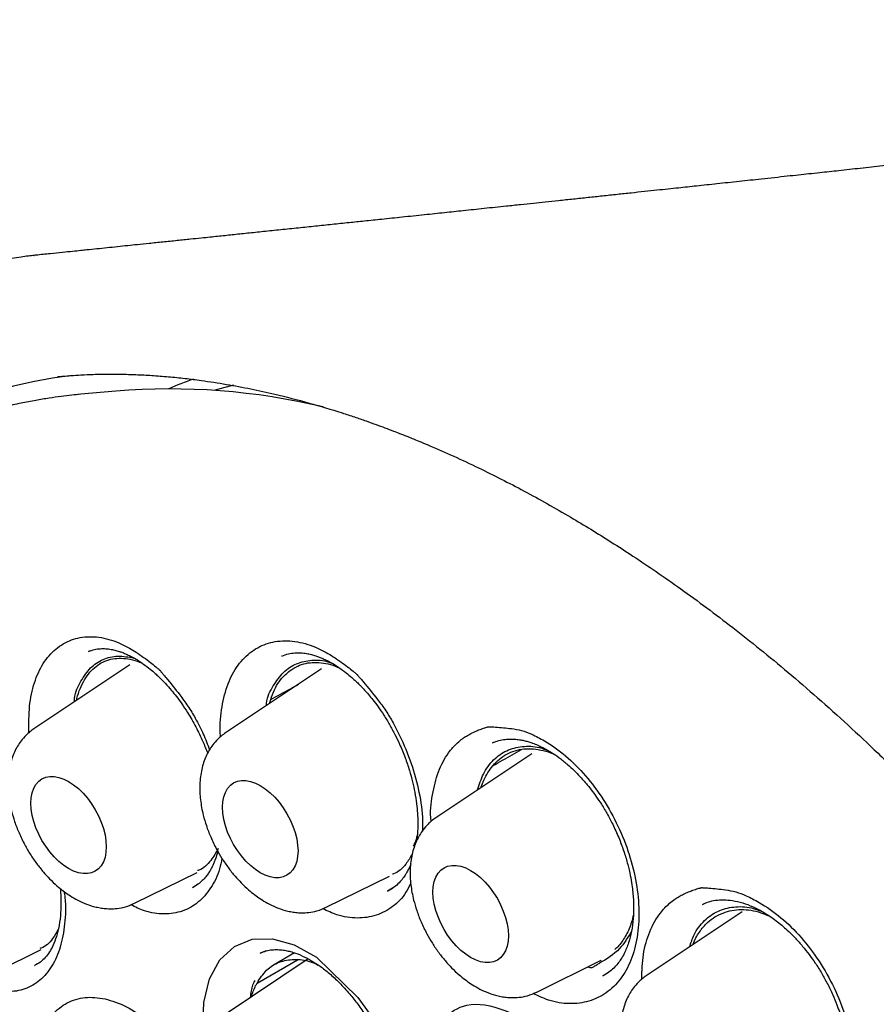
# Model space of a CAD drawing. Header units: millimetres. Extents: x 8 to 1520, y 12 to 1090.
# Tile 32 of 53: x 1229 to 1239, y 477 to 488. Entities that reach past the tile are written whole.
import ezdxf

# ---------------------------------------------------------------- set-up
doc = ezdxf.new("R2010")
doc.units = ezdxf.units.MM

msp = doc.modelspace()

# ---------------------------------------------------------------- linework, layer by layer
at = {"color": 7, "linetype": 'Continuous', "lineweight": 30}
for p, q in [((1229.391, 485.666), (1229.397, 485.667)), ((1229.933, 484.072), (1229.897, 484.069)), ((1230.337, 484.108), (1229.933, 484.072)), ((1230.04, 481.123), (1230.026, 481.119)), ((1232.239, 481.064), (1232.245, 481.066)), ((1230.495, 480.963), (1229.393, 480.229)), ((1232.698, 480.916), (1231.596, 480.182)), ((1232.103, 480.52), (1232.115, 480.566)), ((1234.671, 480.07), (1234.666, 480.068)), ((1235.116, 479.941), (1234.014, 479.207)), ((1230.551, 478.223), (1231.271, 478.579)), ((1232.754, 478.177), (1233.481, 478.536)), ((1231.215, 478.405), (1231.283, 478.445)), ((1233.458, 478.364), (1233.518, 478.399)), ((1237.079, 478.21), (1237.084, 478.213)), ((1237.534, 478.125), (1236.432, 477.391)), ((1228.759, 477.338), (1229.479, 477.694)), ((1232.064, 477.676), (1231.996, 477.652)), ((1232, 477.651), (1232.003, 477.652)), ((1232.388, 477.654), (1232.147, 477.512)), ((1229.401, 477.509), (1229.404, 477.51)), ((1232.547, 477.584), (1231.59, 476.946)), ((1231.958, 477.307), (1232.423, 477.573)), ((1235.172, 477.202), (1235.912, 477.568)), ((1235.932, 477.389), (1235.947, 477.398))]:
    msp.add_line(p, q, dxfattribs=at)
at = {"color": 7, "linetype": 'Continuous', "lineweight": 30, "flags": 128}
for points in [[(1229.665, 484.275), (1229.679, 484.276), (1229.695, 484.278)], [(1231.689, 484.176), (1231.502, 484.128), (1231.46, 484.117)], [(1229.359, 479.372), (1229.363, 479.436), (1229.374, 479.493), (1229.392, 479.545), (1229.417, 479.589), (1229.449, 479.625), (1229.486, 479.653), (1229.529, 479.672), (1229.576, 479.681), (1229.627, 479.68), (1229.68, 479.67), (1229.736, 479.651), (1229.793, 479.623), (1229.849, 479.586), (1229.905, 479.541), (1229.958, 479.489), (1230.009, 479.431), (1230.056, 479.367), (1230.099, 479.299), (1230.136, 479.228), (1230.168, 479.156), (1230.193, 479.083), (1230.211, 479.01), (1230.222, 478.94), (1230.226, 478.872), (1230.222, 478.809), (1230.211, 478.751), (1230.193, 478.7), (1230.168, 478.655), (1230.136, 478.619), (1230.099, 478.591), (1230.056, 478.573), (1230.009, 478.564), (1229.958, 478.564), (1229.905, 478.574), (1229.849, 478.593), (1229.793, 478.622), (1229.736, 478.659), (1229.68, 478.704), (1229.627, 478.756), (1229.576, 478.814), (1229.529, 478.878), (1229.486, 478.945), (1229.449, 479.016), (1229.417, 479.089), (1229.392, 479.162), (1229.374, 479.234), (1229.363, 479.305), (1229.359, 479.372)], [(1231.562, 479.326), (1231.566, 479.389), (1231.577, 479.447), (1231.595, 479.498), (1231.62, 479.543), (1231.652, 479.579), (1231.689, 479.606), (1231.732, 479.625), (1231.779, 479.634), (1231.83, 479.634), (1231.883, 479.624), (1231.939, 479.604), (1231.995, 479.576), (1232.052, 479.539), (1232.108, 479.494), (1232.161, 479.442), (1232.212, 479.384), (1232.259, 479.32), (1232.302, 479.253), (1232.339, 479.182), (1232.371, 479.109), (1232.396, 479.036), (1232.414, 478.963), (1232.425, 478.893), (1232.429, 478.825), (1232.425, 478.762), (1232.414, 478.704), (1232.396, 478.653), (1232.371, 478.609), (1232.339, 478.572), (1232.302, 478.545), (1232.259, 478.526), (1232.212, 478.517), (1232.161, 478.517), (1232.108, 478.527), (1232.052, 478.547), (1231.995, 478.575), (1231.939, 478.612), (1231.883, 478.657), (1231.83, 478.709), (1231.779, 478.767), (1231.732, 478.831), (1231.689, 478.899), (1231.652, 478.969), (1231.62, 479.042), (1231.595, 479.115), (1231.577, 479.188), (1231.566, 479.258), (1231.562, 479.326)], [(1233.98, 478.351), (1233.983, 478.414), (1233.994, 478.472), (1234.013, 478.523), (1234.038, 478.568), (1234.069, 478.604), (1234.107, 478.632), (1234.149, 478.65), (1234.196, 478.659), (1234.247, 478.659), (1234.301, 478.649), (1234.357, 478.63), (1234.413, 478.601), (1234.47, 478.564), (1234.525, 478.519), (1234.579, 478.467), (1234.63, 478.409), (1234.677, 478.345), (1234.72, 478.278), (1234.757, 478.207), (1234.788, 478.134), (1234.814, 478.061), (1234.832, 477.989), (1234.843, 477.918), (1234.847, 477.85), (1234.843, 477.787), (1234.832, 477.729), (1234.814, 477.678), (1234.788, 477.634), (1234.757, 477.598), (1234.72, 477.57), (1234.677, 477.551), (1234.63, 477.542), (1234.579, 477.543), (1234.525, 477.552), (1234.47, 477.572), (1234.413, 477.6), (1234.357, 477.637), (1234.301, 477.682), (1234.247, 477.734), (1234.196, 477.792), (1234.149, 477.856), (1234.107, 477.924), (1234.069, 477.995), (1234.038, 478.067), (1234.013, 478.14), (1233.994, 478.213), (1233.983, 478.283), (1233.98, 478.351)], [(1231.353, 476.635), (1231.334, 476.772), (1231.346, 477.085), (1231.413, 477.357), (1231.532, 477.573), (1231.699, 477.727), (1231.904, 477.811), (1232.136, 477.816), (1232.386, 477.746), (1232.642, 477.603), (1233.116, 477.141), (1233.387, 476.764), (1233.395, 476.751), (1233.397, 476.748), (1233.398, 476.747), (1233.398, 476.747), (1233.398, 476.747), (1233.407, 476.718), (1233.459, 476.551), (1233.606, 476.018), (1233.606, 476.018)]]:
    msp.add_lwpolyline(points, dxfattribs=at)
at = {"color": 7, "linetype": 'Continuous', "lineweight": 30}
for centre, radius, start, end in [((1230.597, 478.287), 6.051, 97.2445, 165.1517), ((1232.969, 479.358), 5.19, 109.6139, 112.9772), ((1230.955, 476.524), 7.61, 76.5927, 94.6604)]:
    msp.add_arc(centre, radius, start, end, dxfattribs=at)
for points, knots in [([(1253.302, 488.377), (1253.24, 488.369), (1253.123, 488.354), (1252.961, 488.332), (1252.821, 488.314), (1252.705, 488.299), (1252.586, 488.284), (1252.463, 488.268), (1252.333, 488.251), (1252.217, 488.236), (1252.118, 488.223), (1252.029, 488.212), (1251.942, 488.2), (1251.844, 488.188), (1251.719, 488.172), (1251.566, 488.152), (1251.383, 488.129), (1251.184, 488.104), (1250.975, 488.077), (1250.766, 488.051), (1250.568, 488.026), (1250.384, 488.003), (1250.207, 487.981), (1250.031, 487.959), (1249.864, 487.938), (1249.707, 487.919), (1249.564, 487.901), (1249.422, 487.883), (1249.289, 487.867), (1249.167, 487.852), (1249.053, 487.838), (1248.934, 487.823), (1248.804, 487.807), (1248.665, 487.79), (1248.525, 487.773), (1248.386, 487.756), (1248.24, 487.739), (1248.085, 487.72), (1247.925, 487.7), (1247.768, 487.682), (1247.619, 487.664), (1247.482, 487.647), (1247.361, 487.633), (1247.252, 487.62), (1247.144, 487.607), (1247.035, 487.594), (1246.923, 487.58), (1246.808, 487.567), (1246.686, 487.552), (1246.567, 487.538), (1246.399, 487.518), (1246.183, 487.493), (1245.918, 487.461), (1245.649, 487.43), (1245.379, 487.398), (1245.106, 487.366), (1244.882, 487.34), (1244.706, 487.32), (1244.573, 487.305), (1244.438, 487.289), (1244.29, 487.272), (1244.128, 487.253), (1243.96, 487.234), (1243.796, 487.215), (1243.645, 487.198), (1243.504, 487.182), (1243.371, 487.167), (1243.244, 487.152), (1243.122, 487.138), (1242.996, 487.124), (1242.86, 487.109), (1242.72, 487.093), (1242.587, 487.078), (1242.462, 487.064), (1242.331, 487.049), (1242.183, 487.032), (1242.023, 487.014), (1241.861, 486.996), (1241.705, 486.979), (1241.558, 486.962), (1241.415, 486.946), (1241.275, 486.931), (1241.127, 486.914), (1240.968, 486.896), (1240.795, 486.877), (1240.619, 486.858), (1240.442, 486.838), (1240.273, 486.82), (1240.111, 486.802), (1239.96, 486.785), (1239.82, 486.77), (1239.686, 486.755), (1239.546, 486.74), (1239.365, 486.72), (1239.146, 486.696), (1238.895, 486.669), (1238.654, 486.642), (1238.457, 486.621), (1238.302, 486.604), (1238.178, 486.591), (1238.047, 486.577), (1237.904, 486.561), (1237.72, 486.541), (1237.5, 486.518), (1237.251, 486.491), (1237.018, 486.466), (1236.831, 486.446), (1236.679, 486.43), (1236.549, 486.416), (1236.408, 486.401), (1236.256, 486.385), (1236.095, 486.368), (1235.93, 486.35), (1235.762, 486.332), (1235.594, 486.314), (1235.429, 486.297), (1235.276, 486.281), (1235.131, 486.265), (1234.982, 486.25), (1234.793, 486.23), (1234.573, 486.207), (1234.336, 486.182), (1234.108, 486.158), (1233.874, 486.133), (1233.633, 486.108), (1233.403, 486.084), (1233.2, 486.063), (1233.009, 486.043), (1232.822, 486.023), (1232.628, 486.003), (1232.431, 485.982), (1232.233, 485.962), (1232.038, 485.942), (1231.88, 485.925), (1231.761, 485.913), (1231.674, 485.904), (1231.59, 485.895), (1231.505, 485.886), (1231.414, 485.877), (1231.311, 485.866), (1231.184, 485.853), (1231.037, 485.838), (1230.878, 485.821), (1230.725, 485.806), (1230.591, 485.792), (1230.43, 485.775), (1230.236, 485.755), (1230.056, 485.736), (1229.924, 485.723), (1229.831, 485.713), (1229.715, 485.701), (1229.574, 485.687), (1229.465, 485.676), (1229.404, 485.669), (1229.397, 485.669)], [0, 0, 0, 0, 0.008023, 0.01504, 0.021052, 0.026059, 0.030058, 0.036324, 0.04195, 0.046931, 0.051217, 0.054797, 0.058319, 0.062515, 0.067385, 0.074432, 0.082293, 0.09093, 0.100076, 0.109193, 0.117753, 0.125522, 0.132917, 0.140458, 0.148162, 0.154338, 0.160501, 0.166582, 0.172453, 0.177597, 0.182213, 0.187055, 0.192799, 0.198954, 0.204826, 0.210635, 0.21674, 0.223513, 0.230476, 0.237149, 0.243531, 0.249514, 0.254659, 0.258952, 0.263385, 0.268427, 0.272834, 0.277706, 0.28305, 0.288427, 0.292833, 0.304452, 0.315786, 0.326632, 0.338598, 0.350054, 0.361248, 0.367061, 0.372358, 0.377999, 0.384187, 0.391088, 0.398481, 0.405444, 0.411886, 0.417536, 0.423233, 0.428678, 0.433551, 0.438657, 0.444484, 0.450742, 0.456307, 0.461158, 0.466541, 0.47282, 0.479813, 0.486634, 0.493167, 0.499407, 0.505126, 0.511101, 0.516996, 0.523713, 0.530973, 0.538595, 0.545955, 0.5531, 0.559718, 0.566204, 0.571981, 0.577229, 0.583028, 0.589426, 0.599757, 0.610468, 0.620724, 0.629829, 0.635015, 0.639922, 0.645324, 0.65129, 0.657621, 0.66821, 0.678758, 0.688456, 0.697098, 0.702011, 0.707295, 0.713176, 0.719443, 0.726024, 0.733144, 0.739927, 0.74686, 0.753899, 0.760204, 0.765757, 0.771806, 0.778534, 0.789057, 0.798934, 0.807771, 0.817183, 0.827702, 0.837306, 0.845537, 0.852659, 0.860654, 0.868529, 0.876433, 0.884793, 0.892866, 0.90029, 0.904015, 0.907462, 0.910888, 0.91433, 0.917834, 0.921986, 0.926967, 0.933276, 0.939974, 0.946413, 0.951859, 0.956311, 0.966029, 0.975519, 0.97832, 0.982069, 0.986795, 0.992499, 0.999179, 1, 1, 1, 1]), ([(1229.399, 485.669), (1229.376, 485.666), (1229.321, 485.66), (1229.237, 485.648), (1229.134, 485.633), (1229.016, 485.615), (1228.889, 485.594), (1228.752, 485.569), (1228.612, 485.54), (1228.468, 485.508), (1228.322, 485.471), (1228.129, 485.418), (1227.891, 485.343), (1227.607, 485.24), (1227.359, 485.135), (1227.153, 485.038), (1226.995, 484.957), (1226.851, 484.879), (1226.723, 484.805), (1226.61, 484.736), (1226.511, 484.673), (1226.426, 484.617), (1226.353, 484.567), (1226.282, 484.516), (1226.201, 484.457), (1226.1, 484.381), (1225.983, 484.288), (1225.855, 484.182), (1225.724, 484.067), (1225.591, 483.943), (1225.459, 483.813), (1225.327, 483.676), (1225.2, 483.535), (1225.073, 483.387), (1224.941, 483.224), (1224.803, 483.043), (1224.661, 482.842), (1224.534, 482.651), (1224.424, 482.474), (1224.331, 482.314), (1224.238, 482.148), (1224.149, 481.979), (1224.064, 481.807), (1223.985, 481.64), (1223.913, 481.479), (1223.852, 481.335), (1223.801, 481.208), (1223.758, 481.099), (1223.723, 481.006), (1223.695, 480.927), (1223.669, 480.856), (1223.644, 480.784), (1223.616, 480.701), (1223.583, 480.603), (1223.546, 480.486), (1223.506, 480.352), (1223.462, 480.198), (1223.415, 480.026), (1223.367, 479.838), (1223.321, 479.639), (1223.277, 479.438), (1223.219, 479.149), (1223.155, 478.771), (1223.093, 478.31), (1223.048, 477.861), (1223.017, 477.428), (1222.999, 477.005), (1222.993, 476.593), (1222.996, 476.194), (1223.007, 475.814), (1223.026, 475.452), (1223.05, 475.096), (1223.083, 474.731), (1223.124, 474.348), (1223.176, 473.939), (1223.24, 473.501), (1223.319, 473.035), (1223.41, 472.557), (1223.512, 472.074), (1223.624, 471.594), (1223.768, 471.028), (1223.951, 470.378), (1224.18, 469.644), (1224.429, 468.92), (1224.698, 468.203), (1224.985, 467.493), (1225.293, 466.786), (1225.619, 466.085), (1225.963, 465.393), (1226.324, 464.709), (1226.676, 464.082), (1227.014, 463.509), (1227.338, 462.985), (1227.679, 462.457), (1228.039, 461.925), (1228.372, 461.453), (1228.673, 461.043), (1228.937, 460.694), (1229.207, 460.348), (1229.472, 460.018), (1229.725, 459.713), (1229.948, 459.451), (1230.142, 459.228), (1230.308, 459.041), (1230.458, 458.875), (1230.575, 458.746), (1230.67, 458.645), (1230.751, 458.557), (1230.848, 458.455), (1230.961, 458.337), (1231.09, 458.203), (1231.238, 458.053), (1231.41, 457.881), (1231.609, 457.686), (1231.836, 457.468), (1232.086, 457.236), (1232.358, 456.99), (1232.652, 456.733), (1232.969, 456.465), (1233.299, 456.197), (1233.64, 455.931), (1233.992, 455.668), (1234.365, 455.402), (1234.758, 455.137), (1235.172, 454.872), (1235.456, 454.705), (1235.601, 454.619)], [0, 0, 0, 0, 0.001745, 0.004306, 0.007708, 0.011689, 0.016377, 0.021317, 0.02641, 0.031653, 0.037044, 0.042578, 0.053086, 0.064036, 0.075433, 0.082406, 0.088918, 0.094878, 0.100288, 0.105148, 0.109388, 0.113099, 0.11628, 0.11896, 0.122639, 0.12718, 0.132584, 0.138807, 0.145102, 0.15121, 0.158162, 0.164843, 0.171259, 0.177946, 0.185193, 0.193001, 0.201372, 0.210309, 0.21622, 0.222358, 0.22872, 0.235139, 0.241102, 0.247385, 0.253007, 0.257977, 0.262297, 0.265972, 0.269003, 0.271582, 0.273822, 0.276026, 0.278687, 0.281887, 0.285626, 0.289904, 0.294721, 0.300078, 0.305975, 0.312091, 0.318121, 0.324066, 0.337761, 0.351001, 0.363313, 0.37513, 0.386446, 0.39729, 0.407673, 0.417604, 0.426561, 0.435341, 0.444457, 0.453941, 0.463798, 0.474671, 0.48598, 0.497632, 0.509208, 0.520627, 0.531912, 0.5494, 0.566624, 0.583714, 0.60043, 0.61722, 0.634004, 0.650707, 0.66735, 0.683966, 0.700586, 0.713638, 0.726789, 0.740295, 0.754163, 0.768338, 0.777761, 0.787299, 0.796963, 0.806468, 0.815199, 0.823138, 0.829282, 0.834854, 0.839853, 0.844279, 0.846572, 0.849191, 0.852345, 0.856036, 0.860267, 0.865037, 0.870345, 0.876926, 0.88417, 0.892066, 0.900609, 0.909799, 0.919638, 0.930129, 0.940327, 0.951086, 0.962417, 0.974333, 0.986853, 1, 1, 1, 1]), ([(1229.665, 484.275), (1229.686, 484.277), (1229.736, 484.281), (1229.827, 484.289), (1229.942, 484.296), (1230.084, 484.302), (1230.238, 484.305), (1230.401, 484.304), (1230.568, 484.299), (1230.75, 484.29), (1230.939, 484.275), (1231.129, 484.256), (1231.351, 484.228), (1231.603, 484.189), (1231.884, 484.136), (1232.201, 484.067), (1232.55, 483.977), (1232.856, 483.885), (1233.075, 483.813), (1233.206, 483.768), (1233.323, 483.726), (1233.428, 483.688), (1233.517, 483.654), (1233.589, 483.626), (1233.644, 483.605), (1233.697, 483.583), (1233.763, 483.557), (1233.845, 483.523), (1233.998, 483.459), (1234.22, 483.361), (1234.583, 483.192), (1235.031, 482.963), (1235.462, 482.722), (1235.796, 482.521), (1236.034, 482.373), (1236.284, 482.211), (1236.55, 482.032), (1236.833, 481.834), (1237.127, 481.62), (1237.43, 481.389), (1237.742, 481.142), (1238.068, 480.874), (1238.406, 480.582), (1238.751, 480.273), (1239.1, 479.945), (1239.454, 479.6), (1239.816, 479.231), (1240.186, 478.836), (1240.564, 478.416), (1240.947, 477.969), (1241.335, 477.495), (1241.727, 476.993), (1242.118, 476.467), (1242.5, 475.927), (1242.865, 475.383), (1243.234, 474.807), (1243.601, 474.2), (1243.964, 473.564), (1244.301, 472.938), (1244.612, 472.324), (1244.898, 471.723), (1245.161, 471.137), (1245.401, 470.568), (1245.619, 470.016), (1245.817, 469.483), (1245.991, 468.979), (1246.145, 468.504), (1246.28, 468.059), (1246.402, 467.626), (1246.515, 467.195), (1246.621, 466.76), (1246.725, 466.29), (1246.825, 465.784), (1246.917, 465.243), (1246.996, 464.694), (1247.055, 464.167), (1247.098, 463.665), (1247.126, 463.186), (1247.138, 462.773), (1247.14, 462.426), (1247.137, 462.151), (1247.128, 461.89), (1247.116, 461.643), (1247.101, 461.41), (1247.083, 461.195), (1247.065, 461.007), (1247.047, 460.846), (1247.03, 460.712), (1247.016, 460.602), (1247.003, 460.511), (1246.992, 460.438), (1246.981, 460.368), (1246.969, 460.293), (1246.953, 460.198), (1246.933, 460.085), (1246.908, 459.952), (1246.878, 459.801), (1246.841, 459.632), (1246.798, 459.448), (1246.747, 459.25), (1246.688, 459.037), (1246.62, 458.815), (1246.529, 458.541), (1246.414, 458.231), (1246.274, 457.9), (1246.133, 457.602), (1245.992, 457.335), (1245.853, 457.096), (1245.722, 456.886), (1245.634, 456.76), (1245.593, 456.701)], [0, 0, 0, 0, 0.002729, 0.006354, 0.010878, 0.016302, 0.022625, 0.028213, 0.034355, 0.041049, 0.047932, 0.054676, 0.061283, 0.071387, 0.081151, 0.090575, 0.104072, 0.116804, 0.121596, 0.126095, 0.13001, 0.133334, 0.136567, 0.138938, 0.140474, 0.142069, 0.144261, 0.146986, 0.150237, 0.159524, 0.168947, 0.18611, 0.203707, 0.211304, 0.219006, 0.227174, 0.235919, 0.245241, 0.255141, 0.265004, 0.27538, 0.28627, 0.297673, 0.30959, 0.321348, 0.333566, 0.346245, 0.359385, 0.372986, 0.387046, 0.401568, 0.41655, 0.431993, 0.447537, 0.462745, 0.477616, 0.495016, 0.511931, 0.528359, 0.544302, 0.559759, 0.57473, 0.589214, 0.603212, 0.616724, 0.62975, 0.641468, 0.652762, 0.66364, 0.674531, 0.685681, 0.697091, 0.710872, 0.725013, 0.739514, 0.754375, 0.767266, 0.780417, 0.793826, 0.801849, 0.809898, 0.817463, 0.824434, 0.831636, 0.838071, 0.84374, 0.848644, 0.852781, 0.856153, 0.858802, 0.861252, 0.863019, 0.865378, 0.868359, 0.871993, 0.876258, 0.881154, 0.886681, 0.892839, 0.899501, 0.906771, 0.91465, 0.922738, 0.936136, 0.948765, 0.960626, 0.971717, 0.982041, 0.991596, 1, 1, 1, 1]), ([(1229.933, 484.072), (1229.898, 484.069), (1229.822, 484.061), (1229.702, 484.047), (1229.564, 484.027), (1229.41, 484.002), (1229.239, 483.97), (1229.053, 483.929), (1228.853, 483.878), (1228.656, 483.821), (1228.464, 483.757), (1228.287, 483.692), (1228.117, 483.623), (1227.96, 483.553), (1227.816, 483.484), (1227.685, 483.417), (1227.567, 483.352), (1227.457, 483.289), (1227.356, 483.227), (1227.265, 483.169), (1227.188, 483.118), (1227.125, 483.074), (1227.071, 483.036), (1227.017, 482.997), (1226.955, 482.951), (1226.883, 482.896), (1226.777, 482.812), (1226.638, 482.696), (1226.472, 482.545), (1226.302, 482.378), (1226.122, 482.187), (1225.934, 481.967), (1225.741, 481.718), (1225.553, 481.449), (1225.372, 481.16), (1225.231, 480.909), (1225.126, 480.706), (1225.054, 480.558), (1224.985, 480.41), (1224.924, 480.27), (1224.871, 480.144), (1224.828, 480.036), (1224.793, 479.947), (1224.766, 479.876), (1224.748, 479.824), (1224.734, 479.786), (1224.721, 479.75), (1224.706, 479.707), (1224.687, 479.651), (1224.664, 479.583), (1224.605, 479.405), (1224.523, 479.128), (1224.426, 478.749), (1224.343, 478.367), (1224.27, 477.964), (1224.209, 477.532), (1224.16, 477.07), (1224.126, 476.575), (1224.11, 476.078), (1224.11, 475.583), (1224.126, 475.093), (1224.158, 474.579), (1224.207, 474.042), (1224.276, 473.481), (1224.366, 472.898), (1224.477, 472.299), (1224.608, 471.687), (1224.76, 471.065), (1224.934, 470.435), (1225.129, 469.797), (1225.345, 469.153), (1225.583, 468.504), (1225.842, 467.85), (1226.123, 467.194), (1226.426, 466.537), (1226.75, 465.88), (1227.094, 465.225), (1227.46, 464.573), (1227.846, 463.927), (1228.253, 463.286), (1228.679, 462.654), (1229.123, 462.033), (1229.563, 461.454), (1229.988, 460.924), (1230.392, 460.445), (1230.794, 459.992), (1231.191, 459.566), (1231.583, 459.164), (1231.97, 458.787), (1232.363, 458.421), (1232.763, 458.067), (1233.168, 457.727), (1233.561, 457.414), (1233.941, 457.126), (1234.308, 456.863), (1234.662, 456.622), (1234.992, 456.409), (1235.3, 456.22), (1235.593, 456.05), (1235.89, 455.885), (1236.201, 455.722), (1236.53, 455.561), (1236.846, 455.416), (1237.147, 455.288), (1237.431, 455.176), (1237.724, 455.069), (1238.025, 454.968), (1238.302, 454.885), (1238.541, 454.82), (1238.733, 454.772), (1238.897, 454.735), (1239.034, 454.706), (1239.14, 454.685), (1239.221, 454.67), (1239.289, 454.658), (1239.361, 454.645), (1239.443, 454.632), (1239.539, 454.617), (1239.651, 454.602), (1239.777, 454.586), (1239.922, 454.571), (1240.083, 454.557), (1240.263, 454.545), (1240.456, 454.537), (1240.656, 454.534), (1240.859, 454.537), (1241.098, 454.547), (1241.371, 454.569), (1241.678, 454.609), (1241.982, 454.663), (1242.284, 454.733), (1242.53, 454.804), (1242.716, 454.866), (1242.837, 454.909), (1242.935, 454.946), (1243.008, 454.975), (1243.061, 454.997), (1243.104, 455.016), (1243.151, 455.036), (1243.218, 455.066), (1243.308, 455.107), (1243.424, 455.164), (1243.557, 455.234), (1243.706, 455.317), (1243.867, 455.414), (1244.036, 455.525), (1244.224, 455.657), (1244.428, 455.816), (1244.647, 456.004), (1244.872, 456.217), (1245.099, 456.457), (1245.327, 456.726), (1245.472, 456.925), (1245.546, 457.026)], [0, 0, 0, 0, 0.002648, 0.005817, 0.009507, 0.013721, 0.018456, 0.023715, 0.029495, 0.035799, 0.041118, 0.046695, 0.052021, 0.05699, 0.061601, 0.065854, 0.06975, 0.073287, 0.076885, 0.080017, 0.082685, 0.084887, 0.086632, 0.088429, 0.090625, 0.09322, 0.096216, 0.102272, 0.108651, 0.115326, 0.122298, 0.130606, 0.139206, 0.14805, 0.157136, 0.166464, 0.170646, 0.174875, 0.179142, 0.183091, 0.186527, 0.189402, 0.191781, 0.193666, 0.195055, 0.195849, 0.19668, 0.197815, 0.199256, 0.201003, 0.203033, 0.212925, 0.221809, 0.230742, 0.240055, 0.24976, 0.259931, 0.270567, 0.28167, 0.291278, 0.301209, 0.311463, 0.322041, 0.332941, 0.344165, 0.355589, 0.367114, 0.37874, 0.390468, 0.402297, 0.414227, 0.426259, 0.438393, 0.450628, 0.462965, 0.475404, 0.487945, 0.500588, 0.513334, 0.526182, 0.539132, 0.552185, 0.565341, 0.576548, 0.587469, 0.598101, 0.608445, 0.618501, 0.628268, 0.637746, 0.648019, 0.657931, 0.66748, 0.676668, 0.685494, 0.693958, 0.70206, 0.709169, 0.715987, 0.722984, 0.730399, 0.738234, 0.746489, 0.753075, 0.759906, 0.766981, 0.774302, 0.781801, 0.787185, 0.791911, 0.79598, 0.799391, 0.802143, 0.803866, 0.805493, 0.807236, 0.809262, 0.811681, 0.814494, 0.8177, 0.821301, 0.825496, 0.830123, 0.835182, 0.840502, 0.845864, 0.851268, 0.859602, 0.868034, 0.876564, 0.885191, 0.893885, 0.898179, 0.901819, 0.904807, 0.907141, 0.908516, 0.909709, 0.911173, 0.912923, 0.916028, 0.919757, 0.924109, 0.929083, 0.934548, 0.940375, 0.946564, 0.954241, 0.96241, 0.971071, 0.980224, 0.989867, 1, 1, 1, 1]), ([(1229.337, 480.186), (1229.336, 480.288), (1229.334, 480.495), (1229.393, 480.763), (1229.494, 480.988), (1229.64, 481.154), (1229.82, 481.261), (1230.028, 481.298), (1230.216, 481.273), (1230.372, 481.217), (1230.478, 481.165), (1230.572, 481.108), (1230.653, 481.052), (1230.727, 480.995), (1230.782, 480.951), (1230.814, 480.924), (1230.828, 480.913), (1230.834, 480.907), (1230.837, 480.905), (1230.84, 480.902), (1230.847, 480.894), (1230.861, 480.877), (1230.883, 480.851), (1230.954, 480.765), (1231.017, 480.686), (1231.07, 480.619)], [0, 0, 0, 0, 0.093735, 0.188231, 0.282183, 0.376662, 0.471467, 0.565389, 0.659343, 0.706401, 0.754172, 0.785813, 0.820054, 0.851404, 0.876715, 0.887002, 0.891365, 0.893254, 0.894724, 0.895044, 0.897366, 0.903649, 0.913576, 0.927148, 1, 1, 1, 1]), ([(1231.539, 480.138), (1231.539, 480.139), (1231.526, 480.249), (1231.546, 480.45), (1231.605, 480.721), (1231.716, 480.944), (1231.87, 481.11), (1232.058, 481.215), (1232.275, 481.251), (1232.47, 481.224), (1232.631, 481.168), (1232.739, 481.115), (1232.836, 481.057), (1232.918, 481.001), (1232.995, 480.944), (1233.05, 480.9), (1233.083, 480.873), (1233.097, 480.861), (1233.103, 480.856), (1233.106, 480.853), (1233.11, 480.85), (1233.116, 480.842), (1233.131, 480.826), (1233.153, 480.799), (1233.225, 480.713), (1233.289, 480.634), (1233.342, 480.567)], [0, 0, 0, 0, 0.0013659, 0.095491, 0.1898022, 0.2835734, 0.3778684, 0.4724901, 0.5662305, 0.6600022, 0.706969, 0.7546484, 0.7862284, 0.8204024, 0.8516911, 0.8769532, 0.8872208, 0.8915756, 0.8934603, 0.8949277, 0.8952476, 0.8975651, 0.9038357, 0.9137436, 0.9272895, 1, 1, 1, 1]), ([(1230.023, 481.118), (1230.045, 481.126), (1230.087, 481.141), (1230.154, 481.15), (1230.217, 481.15), (1230.279, 481.143), (1230.334, 481.13), (1230.382, 481.116), (1230.424, 481.1), (1230.469, 481.081), (1230.522, 481.055), (1230.587, 481.018), (1230.657, 480.971), (1230.726, 480.919), (1230.782, 480.87), (1230.824, 480.832), (1230.863, 480.793), (1230.913, 480.741), (1230.971, 480.675), (1231.034, 480.597), (1231.096, 480.513), (1231.172, 480.397), (1231.255, 480.254), (1231.332, 480.096), (1231.372, 479.993), (1231.39, 479.947)], [0, 0, 0, 0, 0.0655957, 0.1237348, 0.1742619, 0.2173795, 0.2549209, 0.2871153, 0.313844, 0.3413595, 0.3752508, 0.4156975, 0.4627589, 0.5076927, 0.5432581, 0.5694054, 0.5868365, 0.6186009, 0.6637274, 0.7011542, 0.7442866, 0.7931497, 0.8690747, 0.9417038, 1, 1, 1, 1]), ([(1232.242, 481.065), (1232.267, 481.075), (1232.314, 481.092), (1232.389, 481.102), (1232.458, 481.103), (1232.523, 481.095), (1232.58, 481.083), (1232.63, 481.069), (1232.673, 481.053), (1232.717, 481.035), (1232.769, 481.011), (1232.832, 480.977), (1232.904, 480.931), (1232.977, 480.877), (1233.042, 480.823), (1233.092, 480.778), (1233.13, 480.741), (1233.162, 480.708), (1233.197, 480.671), (1233.241, 480.621), (1233.293, 480.557), (1233.353, 480.479), (1233.417, 480.384), (1233.482, 480.278), (1233.543, 480.166), (1233.604, 480.04), (1233.66, 479.901), (1233.71, 479.755), (1233.746, 479.622), (1233.774, 479.494), (1233.792, 479.374), (1233.803, 479.257), (1233.807, 479.14), (1233.805, 479.032), (1233.796, 478.967), (1233.792, 478.941)], [0, 0, 0, 0, 0.0486262, 0.091168, 0.127492, 0.1577151, 0.1837226, 0.2059794, 0.224396, 0.2424227, 0.2648042, 0.291669, 0.3231201, 0.3567208, 0.3847484, 0.4065601, 0.4221085, 0.4336966, 0.4490483, 0.4688148, 0.4929399, 0.5213151, 0.5539431, 0.5902667, 0.625758, 0.6594308, 0.7062686, 0.7491551, 0.7879934, 0.8224198, 0.861923, 0.8943959, 0.9296418, 0.9724991, 1, 1, 1, 1]), ([(1229.86, 480.539), (1229.86, 480.551), (1229.863, 480.648), (1229.933, 480.779), (1230.039, 480.937), (1230.185, 481.035), (1230.355, 481.076), (1230.481, 481.053), (1230.544, 481.042)], [0, 0, 0, 0, 0.028241, 0.223841, 0.418934, 0.612827, 0.80839, 1, 1, 1, 1]), ([(1229.885, 480.556), (1229.886, 480.563), (1229.895, 480.612), (1229.925, 480.692), (1229.973, 480.794), (1230.035, 480.88), (1230.106, 480.949), (1230.186, 480.999), (1230.275, 481.03), (1230.372, 481.042), (1230.474, 481.034), (1230.563, 481.015), (1230.619, 480.991), (1230.638, 480.983)], [0, 0, 0, 0, 0.017346, 0.119717, 0.224692, 0.329691, 0.432106, 0.533615, 0.635943, 0.738691, 0.841936, 0.9447, 1, 1, 1, 1]), ([(1232.067, 480.495), (1232.067, 480.504), (1232.071, 480.597), (1232.144, 480.725), (1232.255, 480.885), (1232.408, 480.987), (1232.587, 481.022), (1232.731, 481.019), (1232.814, 480.984), (1232.829, 480.977)], [0, 0, 0, 0, 0.018818, 0.206522, 0.393822, 0.581446, 0.770287, 0.958191, 1, 1, 1, 1]), ([(1232.115, 480.566), (1232.128, 480.603), (1232.155, 480.678), (1232.211, 480.772), (1232.279, 480.851), (1232.358, 480.914), (1232.446, 480.961), (1232.541, 480.988), (1232.642, 480.995), (1232.748, 480.982), (1232.838, 480.959), (1232.893, 480.933), (1232.91, 480.925)], [0, 0, 0, 0, 0.105041, 0.20927, 0.314454, 0.422312, 0.530195, 0.635423, 0.739721, 0.844859, 0.95043, 1, 1, 1, 1]), ([(1232.115, 480.566), (1232.19, 480.607), (1232.297, 480.665), (1232.403, 480.723), (1232.434, 480.74)], [0, 0, 0, 0, 0.708871, 1, 1, 1, 1]), ([(1231.07, 480.619), (1231.102, 480.576), (1231.165, 480.492), (1231.256, 480.339), (1231.342, 480.173), (1231.39, 480.049), (1231.412, 479.988)], [0, 0, 0, 0, 0.23057, 0.453523, 0.734644, 1, 1, 1, 1]), ([(1233.342, 480.567), (1233.375, 480.524), (1233.439, 480.439), (1233.531, 480.286), (1233.638, 480.072), (1233.753, 479.79), (1233.833, 479.458), (1233.868, 479.208), (1233.859, 479.081), (1233.857, 479.053)], [0, 0, 0, 0, 0.100101, 0.196897, 0.318945, 0.527666, 0.735261, 0.942153, 1, 1, 1, 1]), ([(1229.393, 480.229), (1229.377, 480.217), (1229.345, 480.194), (1229.294, 480.146), (1229.246, 480.091), (1229.205, 480.031), (1229.158, 479.94), (1229.114, 479.809), (1229.093, 479.639), (1229.101, 479.461), (1229.13, 479.301), (1229.172, 479.158), (1229.222, 479.028), (1229.283, 478.902), (1229.352, 478.783), (1229.424, 478.679), (1229.499, 478.585), (1229.577, 478.5), (1229.652, 478.429), (1229.726, 478.369), (1229.798, 478.317), (1229.879, 478.268), (1229.974, 478.222), (1230.063, 478.191), (1230.14, 478.173), (1230.202, 478.164), (1230.271, 478.159), (1230.354, 478.163), (1230.451, 478.18), (1230.516, 478.208), (1230.551, 478.223)], [0, 0, 0, 0, 0.019923, 0.038166, 0.070016, 0.098652, 0.127226, 0.184599, 0.243784, 0.302432, 0.358613, 0.396981, 0.438917, 0.484491, 0.521125, 0.559858, 0.59676, 0.629223, 0.665581, 0.694014, 0.720264, 0.751152, 0.786851, 0.826906, 0.848519, 0.871209, 0.895616, 0.924916, 0.959692, 1, 1, 1, 1]), ([(1233.958, 479.164), (1233.958, 479.165), (1233.946, 479.273), (1233.97, 479.472), (1234.035, 479.741), (1234.126, 479.912), (1234.208, 480.013), (1234.261, 480.068), (1234.314, 480.112), (1234.367, 480.147), (1234.417, 480.175), (1234.469, 480.2), (1234.523, 480.222), (1234.565, 480.237), (1234.595, 480.246), (1234.607, 480.25), (1234.613, 480.251), (1234.616, 480.252), (1234.619, 480.253), (1234.627, 480.252), (1234.642, 480.252), (1234.667, 480.25), (1234.747, 480.245), (1234.82, 480.237), (1234.882, 480.231)], [0, 0, 0, 0, 0.001117, 0.153047, 0.303534, 0.454098, 0.504294, 0.554873, 0.606077, 0.643727, 0.683687, 0.726046, 0.761889, 0.802448, 0.818933, 0.825924, 0.82895, 0.831306, 0.83182, 0.835541, 0.845608, 0.861516, 0.883263, 1, 1, 1, 1]), ([(1234.882, 480.231), (1234.921, 480.225), (1234.997, 480.213), (1235.125, 480.164), (1235.295, 480.075), (1235.507, 479.926), (1235.737, 479.696), (1235.942, 479.421), (1236.112, 479.113), (1236.243, 478.786), (1236.324, 478.453), (1236.356, 478.129), (1236.334, 477.828), (1236.263, 477.562), (1236.141, 477.345), (1235.977, 477.185), (1235.778, 477.088), (1235.552, 477.06), (1235.332, 477.091), (1235.19, 477.159), (1235.132, 477.187)], [0, 0, 0, 0, 0.029612, 0.058247, 0.094352, 0.156102, 0.21751, 0.27872, 0.340662, 0.402394, 0.463652, 0.52531, 0.586882, 0.648764, 0.71045, 0.771961, 0.833646, 0.89507, 0.956623, 1, 1, 1, 1]), ([(1231.596, 480.182), (1231.579, 480.17), (1231.547, 480.147), (1231.497, 480.1), (1231.449, 480.045), (1231.408, 479.984), (1231.36, 479.893), (1231.317, 479.762), (1231.296, 479.592), (1231.304, 479.414), (1231.333, 479.254), (1231.375, 479.112), (1231.425, 478.981), (1231.486, 478.855), (1231.555, 478.737), (1231.626, 478.632), (1231.701, 478.538), (1231.78, 478.453), (1231.855, 478.382), (1231.929, 478.322), (1232.001, 478.271), (1232.082, 478.222), (1232.177, 478.175), (1232.266, 478.145), (1232.343, 478.126), (1232.405, 478.117), (1232.474, 478.113), (1232.557, 478.117), (1232.653, 478.134), (1232.719, 478.162), (1232.754, 478.177)], [0, 0, 0, 0, 0.0199226, 0.0381662, 0.0700163, 0.0986519, 0.1272263, 0.1845991, 0.2437841, 0.3024322, 0.3586133, 0.3969811, 0.4389166, 0.4844907, 0.5211247, 0.5598582, 0.5967604, 0.6292226, 0.6655811, 0.6940138, 0.7202641, 0.7511523, 0.7868513, 0.8269057, 0.8485191, 0.8712085, 0.8956159, 0.9249158, 0.9596922, 1, 1, 1, 1]), ([(1234.665, 480.068), (1234.689, 480.077), (1234.734, 480.095), (1234.804, 480.108), (1234.869, 480.112), (1234.931, 480.109), (1234.985, 480.102), (1235.035, 480.091), (1235.081, 480.079), (1235.13, 480.062), (1235.189, 480.039), (1235.266, 480.002), (1235.355, 479.95), (1235.45, 479.883), (1235.539, 479.809), (1235.618, 479.735), (1235.68, 479.67), (1235.726, 479.618), (1235.764, 479.573), (1235.805, 479.521), (1235.857, 479.45), (1235.921, 479.355), (1235.989, 479.242), (1236.059, 479.108), (1236.123, 478.963), (1236.177, 478.814), (1236.219, 478.674), (1236.248, 478.549), (1236.266, 478.442), (1236.277, 478.351), (1236.284, 478.266), (1236.288, 478.164), (1236.283, 478.04), (1236.264, 477.9), (1236.236, 477.789), (1236.205, 477.705), (1236.176, 477.641), (1236.142, 477.582), (1236.103, 477.527), (1236.057, 477.476), (1236, 477.427), (1235.955, 477.402), (1235.931, 477.388)], [0, 0, 0, 0, 0.034148, 0.063882, 0.089243, 0.110279, 0.128455, 0.144299, 0.160261, 0.174281, 0.192883, 0.21698, 0.246578, 0.275404, 0.305866, 0.331666, 0.352213, 0.367566, 0.377912, 0.391701, 0.410762, 0.43508, 0.464444, 0.494375, 0.529955, 0.563407, 0.594626, 0.623049, 0.647203, 0.666818, 0.685426, 0.707002, 0.740514, 0.778608, 0.818485, 0.839171, 0.860485, 0.885745, 0.908895, 0.935625, 0.965971, 1, 1, 1, 1]), ([(1234.492, 479.526), (1234.513, 479.589), (1234.556, 479.724), (1234.671, 479.879), (1234.824, 479.987), (1235.004, 480.033), (1235.168, 480.03), (1235.271, 479.99), (1235.304, 479.978)], [0, 0, 0, 0, 0.165762, 0.354083, 0.538776, 0.723972, 0.911189, 1, 1, 1, 1]), ([(1234.669, 479.804), (1234.693, 479.831), (1234.741, 479.884), (1234.827, 479.94), (1234.922, 479.98), (1235.025, 480), (1235.133, 480.001), (1235.247, 479.98), (1235.329, 479.956), (1235.373, 479.934), (1235.378, 479.931)], [0, 0, 0, 0, 0.1393955, 0.2802529, 0.4198689, 0.5598492, 0.6996968, 0.8399306, 0.9809839, 1, 1, 1, 1]), ([(1234.669, 479.804), (1234.743, 479.846), (1234.853, 479.908), (1234.963, 479.971), (1234.999, 479.991)], [0, 0, 0, 0, 0.676764, 1, 1, 1, 1]), ([(1234.532, 479.552), (1234.533, 479.555), (1234.541, 479.585), (1234.566, 479.645), (1234.609, 479.729), (1234.649, 479.779), (1234.669, 479.804)], [0, 0, 0, 0, 0.026775, 0.297992, 0.646824, 1, 1, 1, 1]), ([(1234.014, 479.207), (1233.997, 479.195), (1233.965, 479.172), (1233.914, 479.125), (1233.867, 479.07), (1233.826, 479.009), (1233.778, 478.918), (1233.735, 478.787), (1233.714, 478.617), (1233.721, 478.439), (1233.751, 478.279), (1233.793, 478.137), (1233.843, 478.006), (1233.904, 477.88), (1233.973, 477.762), (1234.044, 477.657), (1234.119, 477.563), (1234.197, 477.478), (1234.273, 477.407), (1234.346, 477.347), (1234.419, 477.296), (1234.5, 477.247), (1234.595, 477.2), (1234.683, 477.17), (1234.76, 477.152), (1234.823, 477.142), (1234.892, 477.138), (1234.974, 477.142), (1235.071, 477.159), (1235.136, 477.187), (1235.171, 477.202)], [0, 0, 0, 0, 0.019923, 0.038166, 0.070016, 0.098652, 0.127226, 0.184599, 0.243784, 0.302432, 0.358613, 0.396981, 0.438917, 0.484491, 0.521125, 0.559858, 0.59676, 0.629223, 0.665581, 0.694014, 0.720264, 0.751152, 0.786851, 0.826906, 0.848519, 0.871209, 0.895616, 0.924916, 0.959692, 1, 1, 1, 1]), ([(1233.802, 479.025), (1233.795, 478.994), (1233.784, 478.94), (1233.761, 478.897), (1233.752, 478.88)], [0, 0, 0, 0, 0.587922, 1, 1, 1, 1]), ([(1231.513, 478.852), (1231.486, 478.805), (1231.427, 478.701), (1231.341, 478.619), (1231.28, 478.601), (1231.274, 478.6)], [0, 0, 0, 0, 0.427867, 0.948436, 1, 1, 1, 1]), ([(1231.555, 478.74), (1231.547, 478.699), (1231.522, 478.567), (1231.43, 478.392), (1231.286, 478.224), (1231.103, 478.123), (1230.893, 478.091), (1230.69, 478.117), (1230.559, 478.181), (1230.506, 478.206)], [0, 0, 0, 0, 0.074261, 0.236733, 0.40028, 0.563575, 0.727234, 0.891025, 1, 1, 1, 1]), ([(1231.506, 478.823), (1231.504, 478.812), (1231.495, 478.774), (1231.478, 478.726), (1231.458, 478.677), (1231.441, 478.641), (1231.422, 478.604), (1231.398, 478.566), (1231.367, 478.524), (1231.327, 478.48), (1231.277, 478.437), (1231.236, 478.416), (1231.215, 478.405)], [0, 0, 0, 0, 0.049037, 0.16843, 0.238623, 0.305438, 0.37142, 0.455077, 0.560145, 0.685725, 0.83195, 1, 1, 1, 1]), ([(1233.74, 478.785), (1233.717, 478.747), (1233.659, 478.652), (1233.579, 478.577), (1233.518, 478.558), (1233.515, 478.557)], [0, 0, 0, 0, 0.389933, 0.964863, 1, 1, 1, 1]), ([(1233.726, 478.675), (1233.722, 478.666), (1233.712, 478.64), (1233.693, 478.602), (1233.667, 478.556), (1233.633, 478.507), (1233.589, 478.455), (1233.531, 478.403), (1233.483, 478.377), (1233.458, 478.363)], [0, 0, 0, 0, 0.060072, 0.158473, 0.261948, 0.395674, 0.563538, 0.764404, 1, 1, 1, 1]), ([(1229.696, 478.394), (1229.698, 478.371), (1229.703, 478.314), (1229.705, 478.222), (1229.702, 478.1), (1229.686, 477.968), (1229.655, 477.84), (1229.616, 477.741), (1229.573, 477.661), (1229.522, 477.595), (1229.465, 477.542), (1229.423, 477.52), (1229.401, 477.508)], [0, 0, 0, 0, 0.049569, 0.12163, 0.207974, 0.33442, 0.455589, 0.573538, 0.665018, 0.759895, 0.87003, 1, 1, 1, 1]), ([(1233.725, 478.457), (1233.708, 478.42), (1233.655, 478.307), (1233.521, 478.177), (1233.332, 478.074), (1233.113, 478.044), (1232.903, 478.071), (1232.768, 478.136), (1232.714, 478.161)], [0, 0, 0, 0, 0.095177, 0.289033, 0.482592, 0.676582, 0.870729, 1, 1, 1, 1]), ([(1236.379, 477.35), (1236.382, 477.448), (1236.389, 477.646), (1236.465, 477.904), (1236.559, 478.073), (1236.644, 478.172), (1236.7, 478.225), (1236.755, 478.268), (1236.809, 478.302), (1236.861, 478.33), (1236.915, 478.354), (1236.97, 478.374), (1237.014, 478.389), (1237.045, 478.398), (1237.058, 478.401), (1237.064, 478.402), (1237.067, 478.403), (1237.07, 478.404), (1237.078, 478.403), (1237.094, 478.402), (1237.119, 478.401), (1237.202, 478.394), (1237.277, 478.386), (1237.341, 478.379)], [0, 0, 0, 0, 0.146026, 0.297761, 0.449572, 0.500185, 0.551182, 0.602812, 0.640773, 0.681065, 0.723775, 0.759915, 0.80081, 0.817432, 0.824482, 0.827533, 0.829908, 0.830426, 0.834178, 0.844329, 0.860368, 0.882296, 1, 1, 1, 1]), ([(1237.341, 478.379), (1237.381, 478.372), (1237.459, 478.359), (1237.59, 478.309), (1237.764, 478.218), (1237.982, 478.068), (1238.216, 477.836), (1238.424, 477.562), (1238.597, 477.254), (1238.728, 476.928), (1238.809, 476.597), (1238.839, 476.276), (1238.813, 475.977), (1238.737, 475.714), (1238.609, 475.502), (1238.439, 475.345), (1238.232, 475.252), (1238, 475.227), (1237.766, 475.263), (1237.613, 475.336), (1237.545, 475.368)], [0, 0, 0, 0, 0.029449, 0.057926, 0.093831, 0.155241, 0.216309, 0.277181, 0.338781, 0.400173, 0.461093, 0.52241, 0.583642, 0.645183, 0.706528, 0.7677, 0.829043, 0.890128, 0.951341, 1, 1, 1, 1]), ([(1229.741, 478.359), (1229.744, 478.336), (1229.763, 478.204), (1229.751, 477.984), (1229.705, 477.713), (1229.607, 477.494), (1229.469, 477.329), (1229.295, 477.228), (1229.093, 477.197), (1228.893, 477.224), (1228.761, 477.29), (1228.706, 477.318)], [0, 0, 0, 0, 0.026947, 0.153724, 0.280069, 0.405435, 0.531634, 0.657637, 0.783922, 0.910308, 1, 1, 1, 1]), ([(1236.929, 477.722), (1236.945, 477.77), (1236.985, 477.889), (1237.095, 478.031), (1237.25, 478.141), (1237.435, 478.189), (1237.608, 478.186), (1237.72, 478.145), (1237.759, 478.131)], [0, 0, 0, 0, 0.128791, 0.321968, 0.511421, 0.701395, 0.893434, 1, 1, 1, 1]), ([(1237.077, 478.211), (1237.093, 478.219), (1237.128, 478.235), (1237.204, 478.257), (1237.297, 478.266), (1237.4, 478.26), (1237.509, 478.239), (1237.629, 478.198), (1237.757, 478.136), (1237.89, 478.051), (1238.021, 477.946), (1238.134, 477.837), (1238.228, 477.732), (1238.303, 477.636), (1238.378, 477.532), (1238.448, 477.42), (1238.515, 477.298), (1238.573, 477.178), (1238.619, 477.066), (1238.652, 476.976), (1238.674, 476.907), (1238.693, 476.843), (1238.713, 476.766), (1238.734, 476.668), (1238.752, 476.55), (1238.764, 476.425), (1238.766, 476.299), (1238.758, 476.183), (1238.743, 476.081), (1238.723, 475.998), (1238.703, 475.932), (1238.682, 475.878), (1238.659, 475.828), (1238.631, 475.776), (1238.594, 475.72), (1238.547, 475.664), (1238.488, 475.61), (1238.44, 475.582), (1238.415, 475.567)], [0, 0, 0, 0, 0.027951, 0.059041, 0.092692, 0.124447, 0.162361, 0.198842, 0.238081, 0.278972, 0.319403, 0.359013, 0.386682, 0.412434, 0.438256, 0.468468, 0.495847, 0.525814, 0.552063, 0.572289, 0.58648, 0.598682, 0.615933, 0.638303, 0.665792, 0.69702, 0.726261, 0.757924, 0.785778, 0.809631, 0.829598, 0.846407, 0.862987, 0.8833, 0.907153, 0.934518, 0.965431, 1, 1, 1, 1]), ([(1237.315, 478.111), (1237.348, 478.123), (1237.413, 478.145), (1237.521, 478.154), (1237.634, 478.146), (1237.741, 478.121), (1237.811, 478.091), (1237.841, 478.078)], [0, 0, 0, 0, 0.208297, 0.418312, 0.629001, 0.836397, 1, 1, 1, 1]), ([(1236.283, 478.092), (1236.28, 478.077), (1236.271, 478.034), (1236.249, 477.967), (1236.219, 477.893), (1236.17, 477.803), (1236.119, 477.735), (1236.077, 477.699), (1236.07, 477.693)], [0, 0, 0, 0, 0.089037, 0.255461, 0.425504, 0.596798, 0.92942, 1, 1, 1, 1]), ([(1236.969, 477.749), (1236.969, 477.75), (1236.986, 477.806), (1237.04, 477.895), (1237.125, 477.999), (1237.219, 478.07), (1237.283, 478.098), (1237.315, 478.111)], [0, 0, 0, 0, 0.009431, 0.292177, 0.574924, 0.787462, 1, 1, 1, 1]), ([(1229.672, 477.921), (1229.652, 477.886), (1229.601, 477.794), (1229.525, 477.722), (1229.466, 477.705), (1229.461, 477.704)], [0, 0, 0, 0, 0.367956, 0.941714, 1, 1, 1, 1]), ([(1236.261, 477.9), (1236.219, 477.83), (1236.123, 477.669), (1235.962, 477.576), (1235.869, 477.518), (1235.856, 477.51)], [0, 0, 0, 0, 0.401815, 0.915488, 1, 1, 1, 1]), ([(1231.996, 477.652), (1232.018, 477.661), (1232.061, 477.678), (1232.128, 477.69), (1232.193, 477.692), (1232.255, 477.687), (1232.315, 477.676), (1232.389, 477.656), (1232.479, 477.621), (1232.583, 477.567), (1232.686, 477.5), (1232.794, 477.416), (1232.908, 477.31), (1233.017, 477.19), (1233.118, 477.062), (1233.208, 476.931), (1233.292, 476.789), (1233.368, 476.641), (1233.433, 476.491), (1233.488, 476.34), (1233.532, 476.19), (1233.564, 476.043), (1233.586, 475.901), (1233.596, 475.769), (1233.597, 475.649), (1233.59, 475.545), (1233.578, 475.458), (1233.562, 475.386), (1233.544, 475.322), (1233.525, 475.267), (1233.502, 475.217), (1233.477, 475.169), (1233.444, 475.119), (1233.403, 475.07), (1233.352, 475.022), (1233.31, 474.998), (1233.288, 474.986)], [0, 0, 0, 0, 0.03388, 0.064434, 0.091928, 0.116273, 0.137242, 0.156253, 0.192526, 0.226348, 0.258016, 0.291795, 0.328886, 0.369181, 0.401468, 0.435739, 0.47079, 0.50538, 0.539684, 0.57349, 0.606901, 0.640035, 0.672714, 0.704719, 0.734778, 0.761977, 0.786298, 0.807673, 0.826566, 0.847932, 0.864432, 0.882656, 0.903721, 0.9303, 0.962433, 1, 1, 1, 1]), ([(1231.958, 477.307), (1231.992, 477.359), (1232.061, 477.465), (1232.21, 477.555), (1232.382, 477.587), (1232.537, 477.571), (1232.633, 477.527), (1232.662, 477.513)], [0, 0, 0, 0, 0.2259423, 0.4513017, 0.6760689, 0.8994879, 1, 1, 1, 1]), ([(1235.856, 477.51), (1235.844, 477.503), (1235.827, 477.494), (1235.812, 477.482), (1235.807, 477.48), (1235.807, 477.48), (1235.806, 477.48), (1235.802, 477.481), (1235.786, 477.482), (1235.769, 477.487), (1235.756, 477.491)], [0, 0, 0, 0, 0.4060909, 0.5506347, 0.5514456, 0.5529891, 0.5582977, 0.5778283, 0.6525809, 1, 1, 1, 1]), ([(1236.432, 477.39), (1236.415, 477.379), (1236.383, 477.356), (1236.332, 477.308), (1236.284, 477.253), (1236.243, 477.193), (1236.196, 477.102), (1236.153, 476.971), (1236.132, 476.801), (1236.139, 476.623), (1236.169, 476.463), (1236.21, 476.32), (1236.26, 476.19), (1236.321, 476.063), (1236.39, 475.945), (1236.462, 475.841), (1236.537, 475.747), (1236.615, 475.662), (1236.69, 475.59), (1236.764, 475.53), (1236.836, 475.479), (1236.917, 475.43), (1237.012, 475.384), (1237.101, 475.353), (1237.178, 475.335), (1237.241, 475.325), (1237.31, 475.321), (1237.392, 475.325), (1237.489, 475.342), (1237.554, 475.37), (1237.589, 475.385)], [0, 0, 0, 0, 0.0199226, 0.0381662, 0.0700163, 0.0986519, 0.1272263, 0.1845991, 0.2437841, 0.3024322, 0.3586133, 0.3969811, 0.4389166, 0.4844907, 0.5211247, 0.5598582, 0.5967604, 0.6292226, 0.6655811, 0.6940138, 0.7202641, 0.7511523, 0.7868513, 0.8269057, 0.8485191, 0.8712085, 0.8956159, 0.9249158, 0.9596922, 1, 1, 1, 1]), ([(1231.933, 477.337), (1231.924, 477.32), (1231.894, 477.266), (1231.885, 477.191), (1231.879, 477.139)], [0, 0, 0, 0, 0.312148, 1, 1, 1, 1]), ([(1231.897, 477.15), (1231.899, 477.16), (1231.912, 477.219), (1231.937, 477.267), (1231.958, 477.307)], [0, 0, 0, 0, 0.16408, 1, 1, 1, 1]), ([(1229.412, 475.977), (1229.405, 476.019), (1229.38, 476.176), (1229.393, 476.421), (1229.451, 476.694), (1229.565, 476.911), (1229.725, 477.062), (1229.922, 477.145), (1230.149, 477.147), (1230.394, 477.075), (1230.727, 476.882), (1231.043, 476.564), (1231.24, 476.276), (1231.302, 476.185)], [0, 0, 0, 0, 0.033641, 0.122579, 0.211291, 0.299627, 0.38896, 0.478075, 0.566481, 0.655261, 0.74419, 0.918997, 1, 1, 1, 1]), ([(1234.094, 476.905), (1234.18, 476.967), (1234.375, 477.108), (1234.741, 477.031), (1235.069, 476.875), (1235.328, 476.675), (1235.569, 476.421), (1235.779, 476.118), (1235.949, 475.786), (1236.071, 475.439), (1236.14, 475.093), (1236.148, 474.765), (1236.1, 474.47), (1235.995, 474.227), (1235.839, 474.042), (1235.639, 473.931), (1235.407, 473.889), (1235.153, 473.931), (1234.94, 474.012), (1234.818, 474.102), (1234.782, 474.128)], [0, 0, 0, 0, 0.074203, 0.167701, 0.221587, 0.275757, 0.329732, 0.383529, 0.437573, 0.491517, 0.545202, 0.599359, 0.653454, 0.707807, 0.761359, 0.81571, 0.869979, 0.923546, 0.977576, 1, 1, 1, 1])]:
    msp.add_open_spline(points, degree=3, knots=knots, dxfattribs=at)

doc.saveas('drawing.dxf')
